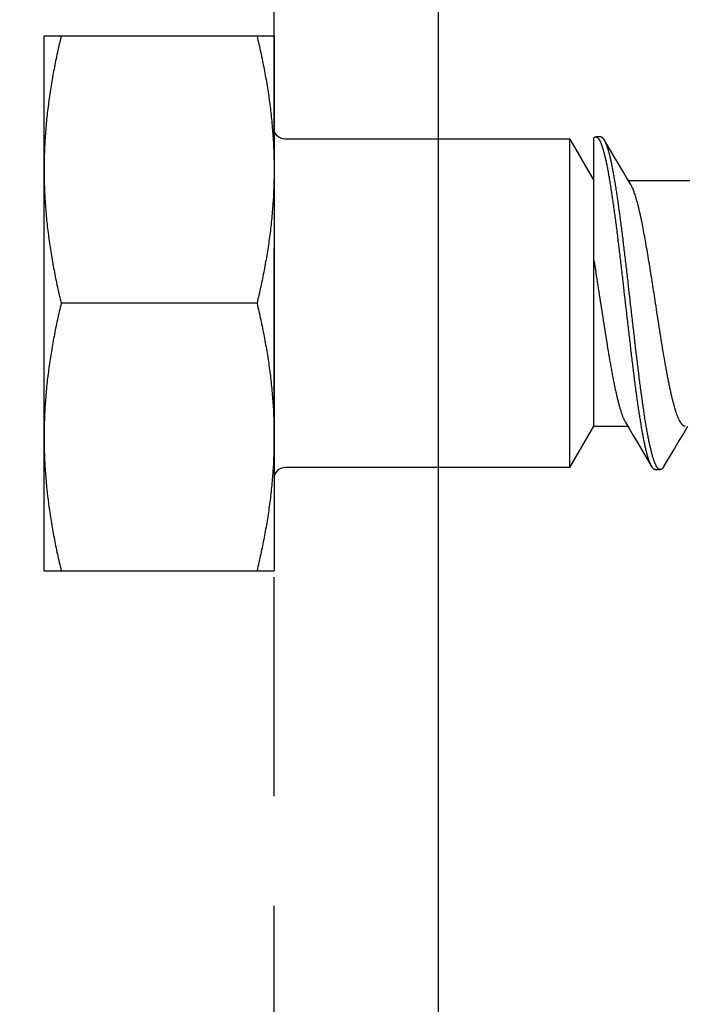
# Model space of a CAD drawing. Header units: feet. Extents: x -114 to 1432, y 355 to 669.
# Tile 140 of 195: x 1296.066 to 1296.825, y 473.388 to 474.512. Entities that reach past the tile are written whole.
import ezdxf
from ezdxf import colors
from ezdxf.entities.mleader import LeaderData, LeaderLine
from ezdxf.math import Vec2, Vec3

# ---------------------------------------------------------------- set-up
doc = ezdxf.new("R2010")
doc.units = ezdxf.units.FT
doc.header["$MEASUREMENT"] = 0
doc.linetypes.add('DOT', pattern=[0.25, 0, -0.25])
doc.linetypes.add('HIDDEN', pattern=[0.375, 0.25, -0.125])
for name, color, linetype in [('-HARDWARE', 7, 'Continuous'), ('A-BULLETINBOARD', 3, 'Continuous'), ('A-HIDDEN', 8, 'DOT'), ('A-POSTS&BEAMS', 5, 'Continuous'), ('G-ANNO-TXT', 7, 'Continuous')]:
    doc.layers.add(name, color=color, linetype=linetype)
doc.styles.add('Arial', font='arial.ttf')

# ---------------------------------------------------------------- blocks, each defined once
blk = doc.blocks.new('2.5IN_LAGSCREW')
at = {"layer": '-HARDWARE', "color": 7}
for p, q in [((1218.0828, 511.5814), (1218.0828, 512.1916)), ((1218.0828, 512.1916), (1218.3451, 512.1916)), ((1218.3451, 512.1916), (1218.3451, 511.5814)), ((1218.6825, 511.699), (1218.6825, 512.074)), ((1218.6825, 512.074), (1218.7097, 512.0268)), ((1218.7097, 511.7462), (1218.7097, 512.0752)), ((1218.7176, 512.0763), (1218.712, 512.0763)), ((1218.7326, 512.0543), (1218.7218, 512.0727)), ((1218.749, 512.0268), (1218.8191, 512.0268)), ((1218.3256, 511.8865), (1218.1023, 511.8865)), ((1218.6825, 511.699), (1218.7097, 511.7462)), ((1218.7097, 511.7462), (1218.7485, 511.7462)), ((1218.8106, 511.7358), (1218.8168, 511.7462)), ((1218.7648, 511.7187), (1218.7756, 511.7003)), ((1218.7798, 511.6967), (1218.7854, 511.6967)), ((1218.0828, 511.5814), (1218.3451, 511.5814))]:
    blk.add_line(p, q, dxfattribs=at)
for points in [[(1218.6825, 512.074), (1218.3573, 512.074, -0.414214), (1218.3451, 512.0862)], [(1218.6825, 511.699), (1218.3573, 511.699, 0.414214), (1218.3451, 511.6868)]]:
    blk.add_lwpolyline(points, format="xyb", dxfattribs=at)
for points in [[(1218.7518, 512.0221), (1218.7475, 512.0293), (1218.7428, 512.0372), (1218.7378, 512.0456), (1218.7326, 512.0543)], [(1218.7457, 511.7509), (1218.7499, 511.7438), (1218.7547, 511.7358), (1218.7596, 511.7275), (1218.7648, 511.7187)], [(1218.7896, 511.7003), (1218.8004, 511.7187), (1218.8056, 511.7274), (1218.8106, 511.7358)]]:
    blk.add_lwpolyline(points, dxfattribs=at)
for points, knots in [([(1218.1023, 512.1916), (1218.1008, 512.1853), (1218.0979, 512.1727), (1218.0941, 512.1538), (1218.0907, 512.1348), (1218.0879, 512.1158), (1218.0856, 512.0966), (1218.084, 512.0775), (1218.083, 512.0583), (1218.0828, 512.0454), (1218.0828, 512.039)], [0, 0, 0, 0, 0.125453, 0.250754, 0.375907, 0.500921, 0.625811, 0.750601, 0.875319, 1, 1, 1, 1]), ([(1218.3256, 512.1916), (1218.3271, 512.1853), (1218.3299, 512.1727), (1218.3338, 512.1538), (1218.3372, 512.1348), (1218.34, 512.1158), (1218.3423, 512.0966), (1218.3439, 512.0775), (1218.3449, 512.0583), (1218.3451, 512.0454), (1218.3451, 512.039)], [0, 0, 0, 0, 0.125453, 0.250754, 0.375907, 0.500921, 0.625811, 0.750601, 0.875319, 1, 1, 1, 1]), ([(1218.712, 512.0763), (1218.7119, 512.0763), (1218.7117, 512.0762), (1218.7114, 512.0762), (1218.7112, 512.0761), (1218.7108, 512.0759), (1218.7103, 512.0756), (1218.7099, 512.0753), (1218.7097, 512.0752)], [0, 0, 0, 0, 0.110716, 0.222946, 0.338143, 0.45765, 0.713987, 1, 1, 1, 1]), ([(1218.7756, 511.7003), (1218.7755, 511.7006), (1218.7751, 511.7012), (1218.7746, 511.7022), (1218.7741, 511.7033), (1218.7736, 511.7045), (1218.7731, 511.7058), (1218.7726, 511.7072), (1218.7721, 511.7086), (1218.7716, 511.7102), (1218.7711, 511.7119), (1218.7705, 511.7143), (1218.7696, 511.7175), (1218.7686, 511.7216), (1218.7676, 511.7261), (1218.7667, 511.731), (1218.7657, 511.7361), (1218.7647, 511.7416), (1218.7637, 511.7474), (1218.7627, 511.7535), (1218.7617, 511.7598), (1218.7607, 511.7664), (1218.7594, 511.7758), (1218.7577, 511.788), (1218.7557, 511.8033), (1218.7537, 511.8193), (1218.7518, 511.8358), (1218.7498, 511.8528), (1218.7471, 511.8759), (1218.7445, 511.8991), (1218.7419, 511.9221), (1218.7399, 511.9391), (1218.7379, 511.9556), (1218.7359, 511.9715), (1218.7343, 511.9843), (1218.7329, 511.9942), (1218.7319, 512.0012), (1218.7309, 512.0081), (1218.7299, 512.0146), (1218.7289, 512.0209), (1218.728, 512.0269), (1218.727, 512.0327), (1218.726, 512.0381), (1218.725, 512.0432), (1218.724, 512.0479), (1218.723, 512.0523), (1218.722, 512.0564), (1218.7212, 512.0595), (1218.7205, 512.0619), (1218.72, 512.0635), (1218.7195, 512.065), (1218.719, 512.0665), (1218.7185, 512.0678), (1218.718, 512.069), (1218.7175, 512.0702), (1218.717, 512.0712), (1218.7165, 512.0722), (1218.716, 512.073), (1218.7155, 512.0738), (1218.715, 512.0744), (1218.7145, 512.075), (1218.714, 512.0755), (1218.7135, 512.0758), (1218.713, 512.0761), (1218.7125, 512.0762), (1218.7122, 512.0763), (1218.712, 512.0763)], [0, 0, 0, 0, 0.002665, 0.005556, 0.008677, 0.012029, 0.015615, 0.019435, 0.023489, 0.027776, 0.032297, 0.037049, 0.047241, 0.05834, 0.070327, 0.083182, 0.09688, 0.111395, 0.126699, 0.142762, 0.159552, 0.177033, 0.195172, 0.233269, 0.273528, 0.315616, 0.359183, 0.403864, 0.449287, 0.540835, 0.586194, 0.630769, 0.674188, 0.716089, 0.756123, 0.775336, 0.793959, 0.811954, 0.829284, 0.845914, 0.86181, 0.87694, 0.891275, 0.904787, 0.917449, 0.92924, 0.940138, 0.950126, 0.954774, 0.959191, 0.963374, 0.967323, 0.971039, 0.97452, 0.977769, 0.980787, 0.983576, 0.986141, 0.988487, 0.990622, 0.992557, 0.994308, 0.995894, 0.997345, 0.998699, 1, 1, 1, 1]), ([(1218.7218, 512.0727), (1218.7217, 512.073), (1218.7213, 512.0735), (1218.7208, 512.0742), (1218.7203, 512.0748), (1218.7198, 512.0754), (1218.7192, 512.0758), (1218.7188, 512.076), (1218.7184, 512.0761), (1218.7182, 512.0762), (1218.7179, 512.0762), (1218.7177, 512.0763), (1218.7176, 512.0763)], [0, 0, 0, 0, 0.171767, 0.327582, 0.468206, 0.594725, 0.708661, 0.812129, 0.86085, 0.908084, 0.954301, 1, 1, 1, 1]), ([(1218.7854, 511.6967), (1218.7853, 511.6967), (1218.7849, 511.6968), (1218.7844, 511.6969), (1218.7839, 511.6972), (1218.7834, 511.6976), (1218.7829, 511.698), (1218.7824, 511.6986), (1218.7819, 511.6992), (1218.7814, 511.7), (1218.7809, 511.7008), (1218.7804, 511.7018), (1218.78, 511.7028), (1218.7795, 511.704), (1218.779, 511.7052), (1218.7785, 511.7065), (1218.778, 511.708), (1218.7775, 511.7095), (1218.777, 511.7111), (1218.7763, 511.7135), (1218.7755, 511.7166), (1218.7745, 511.7207), (1218.7735, 511.7251), (1218.7725, 511.7298), (1218.7715, 511.7349), (1218.7705, 511.7403), (1218.7695, 511.7461), (1218.7685, 511.7521), (1218.7675, 511.7584), (1218.7665, 511.7649), (1218.7655, 511.7718), (1218.7646, 511.7788), (1218.7632, 511.7887), (1218.7615, 511.8015), (1218.7596, 511.8174), (1218.7576, 511.8339), (1218.7556, 511.8509), (1218.753, 511.8739), (1218.7503, 511.8971), (1218.7477, 511.9202), (1218.7457, 511.9372), (1218.7437, 511.9537), (1218.7418, 511.9697), (1218.7398, 511.985), (1218.7381, 511.9972), (1218.7368, 512.0066), (1218.7358, 512.0132), (1218.7348, 512.0196), (1218.7338, 512.0256), (1218.7328, 512.0314), (1218.7318, 512.0369), (1218.7308, 512.042), (1218.7298, 512.0469), (1218.7288, 512.0514), (1218.7278, 512.0555), (1218.727, 512.0587), (1218.7263, 512.0611), (1218.7258, 512.0628), (1218.7253, 512.0644), (1218.7248, 512.0658), (1218.7243, 512.0672), (1218.7238, 512.0685), (1218.7233, 512.0697), (1218.7229, 512.0708), (1218.7224, 512.0718), (1218.722, 512.0724), (1218.7218, 512.0727)], [0, 0, 0, 0, 0.001301, 0.002655, 0.004106, 0.005692, 0.007443, 0.009378, 0.011513, 0.013859, 0.016424, 0.019213, 0.022231, 0.02548, 0.028961, 0.032677, 0.036626, 0.040809, 0.045226, 0.049874, 0.059862, 0.07076, 0.082551, 0.095213, 0.108725, 0.12306, 0.13819, 0.154086, 0.170716, 0.188046, 0.206041, 0.224664, 0.243877, 0.283911, 0.325812, 0.369231, 0.413806, 0.459165, 0.550713, 0.596136, 0.640817, 0.684384, 0.726472, 0.766731, 0.804828, 0.822967, 0.840449, 0.857238, 0.873301, 0.888605, 0.90312, 0.916818, 0.929673, 0.94166, 0.952759, 0.962951, 0.967703, 0.972224, 0.976511, 0.980565, 0.984385, 0.987971, 0.991323, 0.994444, 0.997335, 1, 1, 1, 1]), ([(1218.0828, 512.039), (1218.0828, 512.0326), (1218.083, 512.0198), (1218.084, 512.0006), (1218.0856, 511.9814), (1218.0879, 511.9623), (1218.0907, 511.9433), (1218.0941, 511.9243), (1218.0979, 511.9053), (1218.1008, 511.8928), (1218.1023, 511.8865)], [0, 0, 0, 0, 0.124681, 0.249399, 0.374189, 0.499079, 0.624093, 0.749246, 0.874547, 1, 1, 1, 1]), ([(1218.3451, 512.039), (1218.3451, 512.0326), (1218.3449, 512.0198), (1218.3439, 512.0006), (1218.3423, 511.9814), (1218.34, 511.9623), (1218.3372, 511.9433), (1218.3338, 511.9243), (1218.3299, 511.9053), (1218.3271, 511.8928), (1218.3256, 511.8865)], [0, 0, 0, 0, 0.124681, 0.249399, 0.374189, 0.499079, 0.624093, 0.749246, 0.874547, 1, 1, 1, 1]), ([(1218.7801, 511.8865), (1218.7789, 511.8941), (1218.7772, 511.9055), (1218.7748, 511.9206), (1218.773, 511.9316), (1218.7713, 511.9423), (1218.7695, 511.9526), (1218.7677, 511.9625), (1218.766, 511.9718), (1218.7645, 511.9793), (1218.7633, 511.985), (1218.7624, 511.989), (1218.7615, 511.9928), (1218.7607, 511.9965), (1218.7598, 511.9999), (1218.7589, 512.0032), (1218.758, 512.0063), (1218.7571, 512.0092), (1218.7562, 512.0119), (1218.7554, 512.0143), (1218.7545, 512.0166), (1218.7536, 512.0186), (1218.7527, 512.0205), (1218.7521, 512.0216), (1218.7518, 512.0221)], [0, 0, 0, 0, 0.166713, 0.248705, 0.329069, 0.407282, 0.482834, 0.555238, 0.624027, 0.688765, 0.719486, 0.749045, 0.777396, 0.804498, 0.830311, 0.854798, 0.877927, 0.899668, 0.919997, 0.938894, 0.956344, 0.972342, 0.986889, 1, 1, 1, 1]), ([(1218.7097, 511.9353), (1218.7105, 511.9307), (1218.712, 511.9213), (1218.7142, 511.907), (1218.7165, 511.8925), (1218.7187, 511.878), (1218.7209, 511.8635), (1218.7232, 511.8493), (1218.7254, 511.8355), (1218.7273, 511.8243), (1218.7288, 511.8157), (1218.7299, 511.8095), (1218.731, 511.8035), (1218.7322, 511.7977), (1218.7333, 511.7922), (1218.7344, 511.7869), (1218.7355, 511.7819), (1218.7367, 511.7772), (1218.7378, 511.7728), (1218.7389, 511.7686), (1218.74, 511.7649), (1218.741, 511.7619), (1218.7417, 511.7597), (1218.7423, 511.7582), (1218.7428, 511.7568), (1218.7434, 511.7554), (1218.744, 511.7541), (1218.7445, 511.753), (1218.7451, 511.7519), (1218.7455, 511.7512), (1218.7457, 511.7509)], [0, 0, 0, 0, 0.074962, 0.151905, 0.230017, 0.308473, 0.386443, 0.463101, 0.537639, 0.609272, 0.643764, 0.677251, 0.709648, 0.74087, 0.770838, 0.799477, 0.826714, 0.852484, 0.876726, 0.899384, 0.920409, 0.939762, 0.9488, 0.95741, 0.965588, 0.973333, 0.980645, 0.987525, 0.993975, 1, 1, 1, 1]), ([(1218.1023, 511.8865), (1218.1008, 511.8802), (1218.0979, 511.8677), (1218.0941, 511.8487), (1218.0907, 511.8297), (1218.0879, 511.8107), (1218.0856, 511.7916), (1218.084, 511.7724), (1218.083, 511.7532), (1218.0828, 511.7404), (1218.0828, 511.734)], [0, 0, 0, 0, 0.125453, 0.250754, 0.375907, 0.500921, 0.625811, 0.750601, 0.875319, 1, 1, 1, 1]), ([(1218.3256, 511.8865), (1218.3271, 511.8802), (1218.3299, 511.8677), (1218.3338, 511.8487), (1218.3372, 511.8297), (1218.34, 511.8107), (1218.3423, 511.7916), (1218.3439, 511.7724), (1218.3449, 511.7532), (1218.3451, 511.7404), (1218.3451, 511.734)], [0, 0, 0, 0, 0.125453, 0.250754, 0.375907, 0.500921, 0.625811, 0.750601, 0.875319, 1, 1, 1, 1]), ([(1218.814, 511.7462), (1218.8138, 511.7462), (1218.8134, 511.7462), (1218.8129, 511.7463), (1218.8124, 511.7465), (1218.8118, 511.7468), (1218.8113, 511.7472), (1218.8108, 511.7477), (1218.8102, 511.7482), (1218.8097, 511.7489), (1218.8092, 511.7496), (1218.8087, 511.7504), (1218.8081, 511.7513), (1218.8076, 511.7522), (1218.8071, 511.7533), (1218.8065, 511.7544), (1218.806, 511.7556), (1218.8055, 511.7569), (1218.805, 511.7582), (1218.8042, 511.7602), (1218.8033, 511.7628), (1218.8023, 511.7662), (1218.8012, 511.7699), (1218.8002, 511.7739), (1218.7991, 511.7781), (1218.7981, 511.7826), (1218.797, 511.7873), (1218.7959, 511.7923), (1218.7949, 511.7975), (1218.7938, 511.803), (1218.7928, 511.8086), (1218.7917, 511.8144), (1218.7903, 511.8225), (1218.7885, 511.833), (1218.7864, 511.8459), (1218.7843, 511.8592), (1218.7822, 511.8728), (1218.7808, 511.8819), (1218.7801, 511.8865)], [0, 0, 0, 0, 0.003625, 0.007342, 0.011232, 0.015371, 0.019817, 0.02462, 0.029816, 0.035434, 0.041496, 0.048019, 0.055015, 0.062492, 0.070456, 0.078913, 0.087863, 0.097308, 0.107248, 0.117681, 0.140014, 0.164281, 0.190444, 0.218455, 0.24826, 0.279799, 0.313003, 0.347801, 0.384116, 0.421866, 0.460966, 0.501325, 0.542853, 0.629022, 0.718672, 0.810966, 0.905036, 1, 1, 1, 1]), ([(1218.0828, 511.734), (1218.0828, 511.7276), (1218.083, 511.7147), (1218.084, 511.6955), (1218.0856, 511.6764), (1218.0879, 511.6572), (1218.0907, 511.6382), (1218.0941, 511.6192), (1218.0979, 511.6003), (1218.1008, 511.5877), (1218.1023, 511.5814)], [0, 0, 0, 0, 0.124681, 0.249399, 0.374189, 0.499079, 0.624093, 0.749246, 0.874547, 1, 1, 1, 1]), ([(1218.3451, 511.734), (1218.3451, 511.7276), (1218.3449, 511.7147), (1218.3439, 511.6955), (1218.3423, 511.6764), (1218.34, 511.6572), (1218.3372, 511.6382), (1218.3338, 511.6192), (1218.3299, 511.6003), (1218.3271, 511.5877), (1218.3256, 511.5814)], [0, 0, 0, 0, 0.124681, 0.249399, 0.374189, 0.499079, 0.624093, 0.749246, 0.874547, 1, 1, 1, 1]), ([(1218.7798, 511.6967), (1218.7797, 511.6967), (1218.7796, 511.6968), (1218.7792, 511.6968), (1218.7788, 511.697), (1218.7782, 511.6972), (1218.7777, 511.6976), (1218.7772, 511.6982), (1218.7766, 511.6988), (1218.7761, 511.6995), (1218.7758, 511.7), (1218.7756, 511.7003)], [0, 0, 0, 0, 0.045704, 0.091926, 0.18778, 0.29126, 0.405209, 0.531741, 0.672382, 0.828214, 1, 1, 1, 1]), ([(1218.7896, 511.7003), (1218.7895, 511.7), (1218.7891, 511.6995), (1218.7886, 511.6988), (1218.7881, 511.6982), (1218.7876, 511.6976), (1218.787, 511.6972), (1218.7865, 511.697), (1218.7861, 511.6968), (1218.7857, 511.6968), (1218.7855, 511.6967), (1218.7854, 511.6967)], [0, 0, 0, 0, 0.171787, 0.327618, 0.46826, 0.594791, 0.70874, 0.812221, 0.908074, 0.954296, 1, 1, 1, 1])]:
    blk.add_open_spline(points, degree=3, knots=knots, dxfattribs=at)

msp = doc.modelspace()

# ---------------------------------------------------------------- linework, layer by layer
at = {"layer": 'A-BULLETINBOARD', "linetype": 'Continuous'}
msp.add_lwpolyline([(1296.5436, 456.1881), (1296.5436, 504.1881), (1248.5436, 504.1881), (1248.5436, 456.1881)], close=True, dxfattribs=at)
at = {"layer": 'A-HIDDEN', "linetype": 'HIDDEN'}
msp.add_lwpolyline([(1296.3561, 456.3756), (1296.3561, 504.0006), (1248.7311, 504.0006), (1248.7311, 456.3756)], close=True, dxfattribs=at)
at = {"layer": 'A-POSTS&BEAMS'}
msp.add_lwpolyline([(1296.5436, 452.71), (1296.5436, 516.1881), (1304.0436, 516.1881), (1304.0436, 452.7373)], dxfattribs=at)

# ---------------------------------------------------------------- block references
at = {"layer": '-HARDWARE'}
msp.add_blockref('2.5IN_LAGSCREW', (78.011, -37.6984), dxfattribs=at)

# ---------------------------------------------------------------- leaders
at = {"layer": 'G-ANNO-TXT'}
ml = msp.add_multileader_mtext('Standard', dxfattribs=at)
ml.set_content('\\A1;{\\H0.7x;\\S3/16;}"%%Cx2.5" LAG\\PSCREW (TYP.)', color=7, style='Arial')
ml.set_leader_properties(color=2, linetype='ByLayer', lineweight=-1)
ml.build(insert=Vec2(0, 0))
ml.multileader.update_dxf_attribs({"dogleg_length": 0.125, "arrow_head_size": 2.88, "scale": 18})
ctx = ml.context
ctx.base_point, ctx.scale, ctx.char_height, ctx.arrow_head_size, ctx.landing_gap_size, ctx.plane_origin = Vec3(1260.3293, 473.5838), 18, 2.34, 2.88, 1.8, Vec3(1298.8393, 486.1881)
ctx.text_align_type = 1
notes = []
notes.append((ctx, [(0, (1, 1, 0), (1258.0793, 473.5838), (1, 0), 2.25, [(0, [(1297.2342, 464.5813)], 0, []), (1, [(1248.9781, 464.293)], 0, [])])]))
ctx.mtext.insert, ctx.mtext.alignment, ctx.mtext.flow_direction = Vec3(1273.2562, 475.0978), 2, 5
for ctx, leaders in notes:
    for number, flags, end, landing, length, lines in leaders:
        leader = LeaderData()
        leader.index, (leader.has_last_leader_line, leader.has_dogleg_vector, leader.attachment_direction) = number, flags
        leader.last_leader_point, leader.dogleg_vector, leader.dogleg_length = Vec3(end), Vec3(landing), length
        for number, points, colour, breaks in lines:
            line = LeaderLine()
            line.index, line.vertices, line.color, line.breaks = number, Vec3.list(points), colors.encode_raw_color(colour), breaks
            leader.lines.append(line)
        ctx.leaders.append(leader)

doc.saveas('drawing.dxf')
